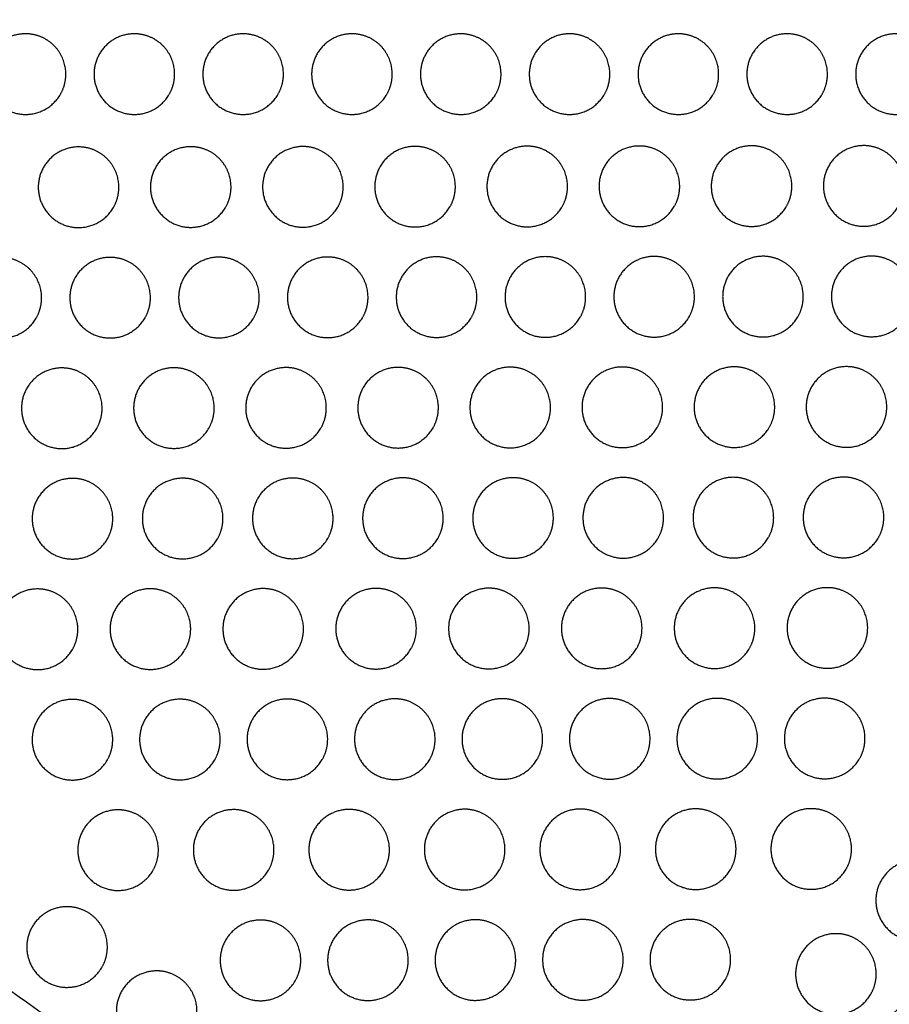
# Model space of a CAD drawing. Header units: millimetres. Extents: x -125 to 375, y 0 to 433.
# Tile 24 of 33: x 228 to 293, y 142 to 215. Entities that reach past the tile are written whole.
import ezdxf

# ---------------------------------------------------------------- set-up
doc = ezdxf.new("R2010")
doc.units = ezdxf.units.MM
doc.layers.add('Make2D$Visible$Curves', color=7, linetype='Continuous', true_color=0x000000)
doc.layers.add('Make2D$Visible$SceneSilhouetteCurves', color=7, linetype='Continuous', lineweight=50, true_color=0x000000)

msp = doc.modelspace()

# ---------------------------------------------------------------- linework, layer by layer
at = {"layer": 'Make2D$Visible$Curves', "color": 18, "lineweight": -3, "true_color": 0x000000}
for points in [[(265.22, 116.065), (195.11, 166.286), (125, 216.506)], [(250, 0), (187.5, 108.253), (125, 216.506)], [(375, 216.506), (320.11, 166.286), (265.22, 116.065)]]:
    msp.add_open_spline(points, degree=2, dxfattribs=at)
at = {"layer": 'Make2D$Visible$Curves', "color": 18, "true_color": 0x000000}
msp.add_open_spline([(375, 216.506), (312.5, 108.253), (250, 0)], degree=2, dxfattribs=at)
at = {"layer": 'Make2D$Visible$Curves', "color": 18, "lineweight": -3, "true_color": 0x000000}
for points in [[(231.043, 209.906), (230.177, 208.406), (228.445, 208.406), (225.445, 208.406), (225.445, 211.406), (225.445, 214.406), (228.445, 214.406), (229.248, 214.406), (229.945, 214.004), (231.445, 213.138), (231.445, 211.406), (231.445, 210.603), (231.043, 209.906)], [(239.143, 209.906), (238.277, 208.406), (236.545, 208.406), (233.545, 208.406), (233.545, 211.406), (233.545, 214.406), (236.545, 214.406), (237.348, 214.406), (238.045, 214.004), (239.545, 213.138), (239.545, 211.406), (239.545, 210.603), (239.143, 209.906)], [(247.243, 209.906), (246.377, 208.406), (244.645, 208.406), (241.645, 208.406), (241.645, 211.406), (241.645, 214.406), (244.645, 214.406), (245.448, 214.406), (246.145, 214.004), (247.645, 213.138), (247.645, 211.406), (247.645, 210.603), (247.243, 209.906)], [(255.343, 209.906), (254.477, 208.406), (252.745, 208.406), (249.745, 208.406), (249.745, 211.406), (249.745, 214.406), (252.745, 214.406), (253.548, 214.406), (254.245, 214.004), (255.745, 213.138), (255.745, 211.406), (255.745, 210.603), (255.343, 209.906)], [(263.443, 209.906), (262.577, 208.406), (260.845, 208.406), (257.845, 208.406), (257.845, 211.406), (257.845, 214.406), (260.845, 214.406), (261.648, 214.406), (262.345, 214.004), (263.845, 213.138), (263.845, 211.406), (263.845, 210.603), (263.443, 209.906)], [(271.543, 209.906), (270.677, 208.406), (268.945, 208.406), (265.945, 208.406), (265.945, 211.406), (265.945, 214.406), (268.945, 214.406), (269.748, 214.406), (270.445, 214.004), (271.945, 213.138), (271.945, 211.406), (271.945, 210.603), (271.543, 209.906)], [(279.643, 209.906), (278.777, 208.406), (277.045, 208.406), (274.045, 208.406), (274.045, 211.406), (274.045, 214.406), (277.045, 214.406), (277.848, 214.406), (278.545, 214.004), (280.045, 213.138), (280.045, 211.406), (280.045, 210.603), (279.643, 209.906)], [(287.743, 209.906), (286.877, 208.406), (285.145, 208.406), (282.145, 208.406), (282.145, 211.406), (282.145, 214.406), (285.145, 214.406), (285.948, 214.406), (286.645, 214.004), (288.145, 213.138), (288.145, 211.406), (288.145, 210.603), (287.743, 209.906)], [(295.843, 209.906), (294.977, 208.406), (293.245, 208.406), (290.245, 208.406), (290.245, 211.406), (290.245, 214.406), (293.245, 214.406), (294.048, 214.406), (294.745, 214.004), (296.245, 213.138), (296.245, 211.406), (296.245, 210.603), (295.843, 209.906)], [(234.992, 201.491), (234.126, 199.991), (232.394, 199.991), (229.394, 199.991), (229.394, 202.991), (229.394, 205.991), (232.394, 205.991), (233.198, 205.991), (233.894, 205.589), (235.394, 204.723), (235.394, 202.991), (235.394, 202.187), (234.992, 201.491)], [(243.342, 201.505), (242.476, 200.005), (240.744, 200.005), (237.744, 200.005), (237.744, 203.005), (237.744, 206.005), (240.744, 206.005), (241.548, 206.005), (242.244, 205.603), (243.744, 204.737), (243.744, 203.005), (243.744, 202.201), (243.342, 201.505)], [(251.692, 201.519), (250.826, 200.019), (249.094, 200.019), (246.094, 200.019), (246.094, 203.019), (246.094, 206.019), (249.094, 206.019), (249.898, 206.019), (250.594, 205.617), (252.094, 204.751), (252.094, 203.019), (252.094, 202.215), (251.692, 201.519)], [(260.042, 201.533), (259.176, 200.033), (257.444, 200.033), (254.444, 200.033), (254.444, 203.033), (254.444, 206.033), (257.444, 206.033), (258.248, 206.033), (258.944, 205.631), (260.444, 204.765), (260.444, 203.033), (260.444, 202.229), (260.042, 201.533)], [(268.392, 201.547), (267.526, 200.047), (265.794, 200.047), (262.794, 200.047), (262.794, 203.047), (262.794, 206.047), (265.794, 206.047), (266.598, 206.047), (267.294, 205.645), (268.794, 204.779), (268.794, 203.047), (268.794, 202.243), (268.392, 201.547)], [(276.742, 201.56), (275.876, 200.06), (274.144, 200.06), (271.144, 200.06), (271.144, 203.06), (271.144, 206.06), (274.144, 206.06), (274.948, 206.06), (275.644, 205.658), (277.144, 204.792), (277.144, 203.06), (277.144, 202.257), (276.742, 201.56)], [(285.092, 201.574), (284.226, 200.074), (282.494, 200.074), (279.494, 200.074), (279.494, 203.074), (279.494, 206.074), (282.494, 206.074), (283.298, 206.074), (283.994, 205.672), (285.494, 204.806), (285.494, 203.074), (285.494, 202.27), (285.092, 201.574)], [(293.442, 201.588), (292.576, 200.088), (290.844, 200.088), (287.844, 200.088), (287.844, 203.088), (287.844, 206.088), (290.844, 206.088), (291.648, 206.088), (292.344, 205.686), (293.844, 204.82), (293.844, 203.088), (293.844, 202.284), (293.442, 201.588)], [(245.441, 193.288), (244.575, 191.788), (242.843, 191.788), (239.843, 191.788), (239.843, 194.788), (239.843, 197.788), (242.843, 197.788), (243.647, 197.788), (244.343, 197.386), (245.843, 196.52), (245.843, 194.788), (245.843, 193.984), (245.441, 193.288)], [(253.541, 193.301), (252.675, 191.801), (250.943, 191.801), (247.943, 191.801), (247.943, 194.801), (247.943, 197.801), (250.943, 197.801), (251.746, 197.801), (252.443, 197.4), (253.943, 196.534), (253.943, 194.801), (253.943, 193.998), (253.541, 193.301)], [(261.641, 193.315), (260.775, 191.815), (259.043, 191.815), (256.043, 191.815), (256.043, 194.815), (256.043, 197.815), (259.043, 197.815), (259.846, 197.815), (260.543, 197.413), (262.043, 196.547), (262.043, 194.815), (262.043, 194.011), (261.641, 193.315)], [(269.741, 193.328), (268.875, 191.828), (267.143, 191.828), (264.143, 191.828), (264.143, 194.828), (264.143, 197.828), (267.143, 197.828), (267.946, 197.828), (268.643, 197.426), (270.143, 196.56), (270.143, 194.828), (270.143, 194.024), (269.741, 193.328)], [(277.841, 193.342), (276.975, 191.842), (275.243, 191.842), (272.243, 191.842), (272.243, 194.842), (272.243, 197.842), (275.243, 197.842), (276.046, 197.842), (276.743, 197.44), (278.243, 196.574), (278.243, 194.842), (278.243, 194.038), (277.841, 193.342)], [(285.941, 193.355), (285.075, 191.855), (283.343, 191.855), (280.343, 191.855), (280.343, 194.855), (280.343, 197.855), (283.343, 197.855), (284.146, 197.855), (284.843, 197.453), (286.343, 196.587), (286.343, 194.855), (286.343, 194.051), (285.941, 193.355)], [(294.041, 193.369), (293.175, 191.869), (291.443, 191.869), (288.443, 191.869), (288.443, 194.869), (288.443, 197.869), (291.443, 197.869), (292.246, 197.869), (292.943, 197.467), (294.443, 196.601), (294.443, 194.869), (294.443, 194.065), (294.041, 193.369)], [(229.241, 193.261), (228.375, 191.761), (226.643, 191.761), (223.643, 191.761), (223.643, 194.761), (223.643, 197.761), (226.643, 197.761), (227.447, 197.761), (228.143, 197.359), (229.643, 196.493), (229.643, 194.761), (229.643, 193.957), (229.241, 193.261)], [(237.341, 193.275), (236.475, 191.775), (234.743, 191.775), (231.743, 191.775), (231.743, 194.775), (231.743, 197.775), (234.743, 197.775), (235.547, 197.775), (236.243, 197.373), (237.743, 196.507), (237.743, 194.775), (237.743, 193.971), (237.341, 193.275)], [(233.745, 185.048), (232.879, 183.548), (231.147, 183.548), (228.147, 183.548), (228.147, 186.548), (228.147, 189.548), (231.147, 189.548), (231.95, 189.548), (232.647, 189.146), (234.147, 188.28), (234.147, 186.548), (234.147, 185.744), (233.745, 185.048)], [(242.09, 185.062), (241.224, 183.562), (239.492, 183.562), (236.492, 183.562), (236.492, 186.562), (236.492, 189.562), (239.492, 189.562), (240.295, 189.562), (240.992, 189.16), (242.492, 188.294), (242.492, 186.562), (242.492, 185.758), (242.09, 185.062)], [(250.435, 185.076), (249.569, 183.576), (247.837, 183.576), (244.837, 183.576), (244.837, 186.576), (244.837, 189.576), (247.837, 189.576), (248.64, 189.576), (249.337, 189.174), (250.837, 188.308), (250.837, 186.576), (250.837, 185.772), (250.435, 185.076)], [(258.78, 185.09), (257.914, 183.59), (256.182, 183.59), (253.182, 183.59), (253.182, 186.59), (253.182, 189.59), (256.182, 189.59), (256.985, 189.59), (257.682, 189.188), (259.182, 188.322), (259.182, 186.59), (259.182, 185.786), (258.78, 185.09)], [(267.125, 185.104), (266.259, 183.604), (264.527, 183.604), (261.527, 183.604), (261.527, 186.604), (261.527, 189.604), (264.527, 189.604), (265.33, 189.604), (266.027, 189.202), (267.527, 188.336), (267.527, 186.604), (267.527, 185.8), (267.125, 185.104)], [(275.47, 185.117), (274.604, 183.617), (272.872, 183.617), (269.872, 183.617), (269.872, 186.617), (269.872, 189.617), (272.872, 189.617), (273.675, 189.617), (274.372, 189.215), (275.872, 188.349), (275.872, 186.617), (275.872, 185.814), (275.47, 185.117)], [(283.815, 185.131), (282.949, 183.631), (281.217, 183.631), (278.217, 183.631), (278.217, 186.631), (278.217, 189.631), (281.217, 189.631), (282.02, 189.631), (282.717, 189.229), (284.217, 188.363), (284.217, 186.631), (284.217, 185.827), (283.815, 185.131)], [(292.16, 185.145), (291.294, 183.645), (289.562, 183.645), (286.562, 183.645), (286.562, 186.645), (286.562, 189.645), (289.562, 189.645), (290.365, 189.645), (291.062, 189.243), (292.562, 188.377), (292.562, 186.645), (292.562, 185.841), (292.16, 185.145)], [(234.539, 176.829), (233.673, 175.329), (231.941, 175.329), (228.941, 175.329), (228.941, 178.329), (228.941, 181.329), (231.941, 181.329), (232.744, 181.329), (233.441, 180.927), (234.941, 180.061), (234.941, 178.329), (234.941, 177.525), (234.539, 176.829)], [(242.739, 176.843), (241.873, 175.343), (240.141, 175.343), (237.141, 175.343), (237.141, 178.343), (237.141, 181.343), (240.141, 181.343), (240.944, 181.343), (241.641, 180.941), (243.141, 180.075), (243.141, 178.343), (243.141, 177.539), (242.739, 176.843)], [(250.939, 176.856), (250.073, 175.356), (248.341, 175.356), (245.341, 175.356), (245.341, 178.356), (245.341, 181.356), (248.341, 181.356), (249.144, 181.356), (249.841, 180.954), (251.341, 180.088), (251.341, 178.356), (251.341, 177.552), (250.939, 176.856)], [(259.139, 176.87), (258.273, 175.37), (256.54, 175.37), (253.54, 175.37), (253.54, 178.37), (253.54, 181.37), (256.54, 181.37), (257.344, 181.37), (258.04, 180.968), (259.54, 180.102), (259.54, 178.37), (259.54, 177.566), (259.139, 176.87)], [(267.339, 176.883), (266.473, 175.383), (264.74, 175.383), (261.74, 175.383), (261.74, 178.383), (261.74, 181.383), (264.74, 181.383), (265.544, 181.383), (266.24, 180.982), (267.74, 180.116), (267.74, 178.383), (267.74, 177.58), (267.339, 176.883)], [(275.539, 176.897), (274.673, 175.397), (272.94, 175.397), (269.94, 175.397), (269.94, 178.397), (269.94, 181.397), (272.94, 181.397), (273.744, 181.397), (274.44, 180.995), (275.94, 180.129), (275.94, 178.397), (275.94, 177.593), (275.539, 176.897)], [(283.739, 176.911), (282.873, 175.411), (281.14, 175.411), (278.14, 175.411), (278.14, 178.411), (278.14, 181.411), (281.14, 181.411), (281.944, 181.411), (282.64, 181.009), (284.14, 180.143), (284.14, 178.411), (284.14, 177.607), (283.739, 176.911)], [(291.939, 176.924), (291.073, 175.424), (289.34, 175.424), (286.34, 175.424), (286.34, 178.424), (286.34, 181.424), (289.34, 181.424), (290.144, 181.424), (290.84, 181.022), (292.34, 180.156), (292.34, 178.424), (292.34, 177.62), (291.939, 176.924)], [(231.938, 168.604), (231.072, 167.104), (229.339, 167.104), (226.339, 167.104), (226.339, 170.104), (226.339, 173.104), (229.339, 173.104), (230.143, 173.104), (230.839, 172.702), (232.339, 171.836), (232.339, 170.104), (232.339, 169.301), (231.938, 168.604)], [(240.338, 168.618), (239.472, 167.118), (237.739, 167.118), (234.739, 167.118), (234.739, 170.118), (234.739, 173.118), (237.739, 173.118), (238.543, 173.118), (239.239, 172.716), (240.739, 171.85), (240.739, 170.118), (240.739, 169.314), (240.338, 168.618)], [(248.738, 168.632), (247.871, 167.132), (246.139, 167.132), (243.139, 167.132), (243.139, 170.132), (243.139, 173.132), (246.139, 173.132), (246.943, 173.132), (247.639, 172.73), (249.139, 171.864), (249.139, 170.132), (249.139, 169.328), (248.738, 168.632)], [(257.138, 168.646), (256.271, 167.146), (254.539, 167.146), (251.539, 167.146), (251.539, 170.146), (251.539, 173.146), (254.539, 173.146), (255.343, 173.146), (256.039, 172.744), (257.539, 171.878), (257.539, 170.146), (257.539, 169.342), (257.138, 168.646)], [(265.537, 168.66), (264.671, 167.16), (262.939, 167.16), (259.939, 167.16), (259.939, 170.16), (259.939, 173.16), (262.939, 173.16), (263.743, 173.16), (264.439, 172.758), (265.939, 171.892), (265.939, 170.16), (265.939, 169.356), (265.537, 168.66)], [(273.937, 168.674), (273.071, 167.174), (271.339, 167.174), (268.339, 167.174), (268.339, 170.174), (268.339, 173.174), (271.339, 173.174), (272.143, 173.174), (272.839, 172.772), (274.339, 171.906), (274.339, 170.174), (274.339, 169.37), (273.937, 168.674)], [(282.337, 168.688), (281.471, 167.188), (279.739, 167.188), (276.739, 167.188), (276.739, 170.188), (276.739, 173.188), (279.739, 173.188), (280.543, 173.188), (281.239, 172.786), (282.739, 171.92), (282.739, 170.188), (282.739, 169.384), (282.337, 168.688)], [(290.737, 168.702), (289.871, 167.202), (288.139, 167.202), (285.139, 167.202), (285.139, 170.202), (285.139, 173.202), (288.139, 173.202), (288.943, 173.202), (289.639, 172.8), (291.139, 171.934), (291.139, 170.202), (291.139, 169.398), (290.737, 168.702)], [(234.536, 160.388), (233.67, 158.888), (231.938, 158.888), (228.938, 158.888), (228.938, 161.888), (228.938, 164.888), (231.938, 164.888), (232.742, 164.888), (233.438, 164.486), (234.938, 163.62), (234.938, 161.888), (234.938, 161.084), (234.536, 160.388)], [(242.536, 160.401), (241.67, 158.901), (239.938, 158.901), (236.938, 158.901), (236.938, 161.901), (236.938, 164.901), (239.938, 164.901), (240.742, 164.901), (241.438, 164.5), (242.938, 163.634), (242.938, 161.901), (242.938, 161.098), (242.536, 160.401)], [(250.536, 160.415), (249.67, 158.915), (247.938, 158.915), (244.938, 158.915), (244.938, 161.915), (244.938, 164.915), (247.938, 164.915), (248.742, 164.915), (249.438, 164.513), (250.938, 163.647), (250.938, 161.915), (250.938, 161.111), (250.536, 160.415)], [(258.536, 160.428), (257.67, 158.928), (255.938, 158.928), (252.938, 158.928), (252.938, 161.928), (252.938, 164.928), (255.938, 164.928), (256.742, 164.928), (257.438, 164.526), (258.938, 163.66), (258.938, 161.928), (258.938, 161.124), (258.536, 160.428)], [(266.536, 160.441), (265.67, 158.941), (263.938, 158.941), (260.938, 158.941), (260.938, 161.941), (260.938, 164.941), (263.938, 164.941), (264.742, 164.941), (265.438, 164.539), (266.938, 163.673), (266.938, 161.941), (266.938, 161.137), (266.536, 160.441)], [(274.536, 160.455), (273.67, 158.955), (271.938, 158.955), (268.938, 158.955), (268.938, 161.955), (268.938, 164.955), (271.938, 164.955), (272.742, 164.955), (273.438, 164.553), (274.938, 163.687), (274.938, 161.955), (274.938, 161.151), (274.536, 160.455)], [(282.536, 160.468), (281.67, 158.968), (279.938, 158.968), (276.938, 158.968), (276.938, 161.968), (276.938, 164.968), (279.938, 164.968), (280.742, 164.968), (281.438, 164.566), (282.938, 163.7), (282.938, 161.968), (282.938, 161.164), (282.536, 160.468)], [(290.536, 160.481), (289.67, 158.981), (287.938, 158.981), (284.938, 158.981), (284.938, 161.981), (284.938, 164.981), (287.938, 164.981), (288.742, 164.981), (289.438, 164.579), (290.938, 163.713), (290.938, 161.981), (290.938, 161.177), (290.536, 160.481)], [(237.935, 152.173), (237.069, 150.673), (235.337, 150.673), (232.337, 150.673), (232.337, 153.673), (232.337, 156.673), (235.337, 156.673), (236.141, 156.673), (236.837, 156.272), (238.337, 155.405), (238.337, 153.673), (238.337, 152.87), (237.935, 152.173)], [(246.535, 152.188), (245.669, 150.688), (243.937, 150.688), (240.937, 150.688), (240.937, 153.688), (240.937, 156.688), (243.937, 156.688), (244.741, 156.688), (245.437, 156.286), (246.937, 155.42), (246.937, 153.688), (246.937, 152.884), (246.535, 152.188)], [(255.135, 152.202), (254.269, 150.702), (252.537, 150.702), (249.537, 150.702), (249.537, 153.702), (249.537, 156.702), (252.537, 156.702), (253.341, 156.702), (254.037, 156.3), (255.537, 155.434), (255.537, 153.702), (255.537, 152.898), (255.135, 152.202)], [(263.735, 152.216), (262.869, 150.716), (261.137, 150.716), (258.137, 150.716), (258.137, 153.716), (258.137, 156.716), (261.137, 156.716), (261.941, 156.716), (262.637, 156.314), (264.137, 155.448), (264.137, 153.716), (264.137, 152.912), (263.735, 152.216)], [(272.335, 152.23), (271.469, 150.73), (269.737, 150.73), (266.737, 150.73), (266.737, 153.73), (266.737, 156.73), (269.737, 156.73), (270.541, 156.73), (271.237, 156.328), (272.737, 155.462), (272.737, 153.73), (272.737, 152.927), (272.335, 152.23)], [(280.935, 152.245), (280.069, 150.745), (278.337, 150.745), (275.337, 150.745), (275.337, 153.745), (275.337, 156.745), (278.337, 156.745), (279.141, 156.745), (279.837, 156.343), (281.337, 155.477), (281.337, 153.745), (281.337, 152.941), (280.935, 152.245)], [(289.535, 152.259), (288.669, 150.759), (286.937, 150.759), (283.937, 150.759), (283.937, 153.759), (283.937, 156.759), (286.937, 156.759), (287.741, 156.759), (288.437, 156.357), (289.937, 155.491), (289.937, 153.759), (289.937, 152.955), (289.535, 152.259)], [(297.348, 148.428), (296.482, 146.928), (294.75, 146.928), (291.75, 146.928), (291.75, 149.928), (291.75, 152.928), (294.75, 152.928), (295.554, 152.928), (296.25, 152.526), (297.75, 151.66), (297.75, 149.928), (297.75, 149.124), (297.348, 148.428)], [(234.137, 144.965), (233.27, 143.465), (231.538, 143.465), (228.538, 143.465), (228.538, 146.465), (228.538, 149.465), (231.538, 149.465), (232.342, 149.465), (233.038, 149.063), (234.538, 148.197), (234.538, 146.465), (234.538, 145.661), (234.137, 144.965)], [(248.534, 143.971), (247.668, 142.471), (245.936, 142.471), (242.936, 142.471), (242.936, 145.471), (242.936, 148.471), (245.936, 148.471), (246.74, 148.471), (247.436, 148.069), (248.936, 147.203), (248.936, 145.471), (248.936, 144.667), (248.534, 143.971)], [(256.534, 143.984), (255.668, 142.484), (253.936, 142.484), (250.936, 142.484), (250.936, 145.484), (250.936, 148.484), (253.936, 148.484), (254.74, 148.484), (255.436, 148.082), (256.936, 147.216), (256.936, 145.484), (256.936, 144.68), (256.534, 143.984)], [(264.534, 143.997), (263.668, 142.497), (261.936, 142.497), (258.936, 142.497), (258.936, 145.497), (258.936, 148.497), (261.936, 148.497), (262.74, 148.497), (263.436, 148.095), (264.936, 147.229), (264.936, 145.497), (264.936, 144.693), (264.534, 143.997)], [(272.534, 144.01), (271.668, 142.51), (269.936, 142.51), (266.936, 142.51), (266.936, 145.51), (266.936, 148.51), (269.936, 148.51), (270.74, 148.51), (271.436, 148.108), (272.936, 147.242), (272.936, 145.51), (272.936, 144.706), (272.534, 144.01)], [(280.534, 144.024), (279.668, 142.524), (277.936, 142.524), (274.936, 142.524), (274.936, 145.524), (274.936, 148.524), (277.936, 148.524), (278.74, 148.524), (279.436, 148.122), (280.936, 147.256), (280.936, 145.524), (280.936, 144.72), (280.534, 144.024)], [(291.372, 142.96), (290.506, 141.46), (288.774, 141.46), (285.774, 141.46), (285.774, 144.46), (285.774, 147.46), (288.774, 147.46), (289.578, 147.46), (290.274, 147.058), (291.774, 146.192), (291.774, 144.46), (291.774, 143.656), (291.372, 142.96)], [(240.803, 140.19), (239.937, 138.69), (238.205, 138.69), (235.205, 138.69), (235.205, 141.69), (235.205, 144.69), (238.205, 144.69), (239.008, 144.69), (239.705, 144.288), (241.205, 143.422), (241.205, 141.69), (241.205, 140.886), (240.803, 140.19)]]:
    msp.add_rational_spline(points, [0.868347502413, 0.807007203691, 1, 0.707106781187, 1, 0.707106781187, 1, 0.900099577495, 0.868347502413, 0.807007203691, 1, 0.900099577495, 0.868347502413], degree=2, knots=[5.529659, 5.529659, 5.529659, 9.49499, 9.49499, 15.512927, 15.512927, 21.530864, 21.530864, 23.139763, 23.139763, 26.616816, 26.616816, 28.669422, 28.669422, 28.669422], dxfattribs=at)
at = {"layer": 'Make2D$Visible$SceneSilhouetteCurves', "color": 18, "true_color": 0x000000}
msp.add_open_spline([(375, 216.506), (312.5, 108.253), (250, 0)], degree=2, dxfattribs=at)

doc.saveas('drawing.dxf')
